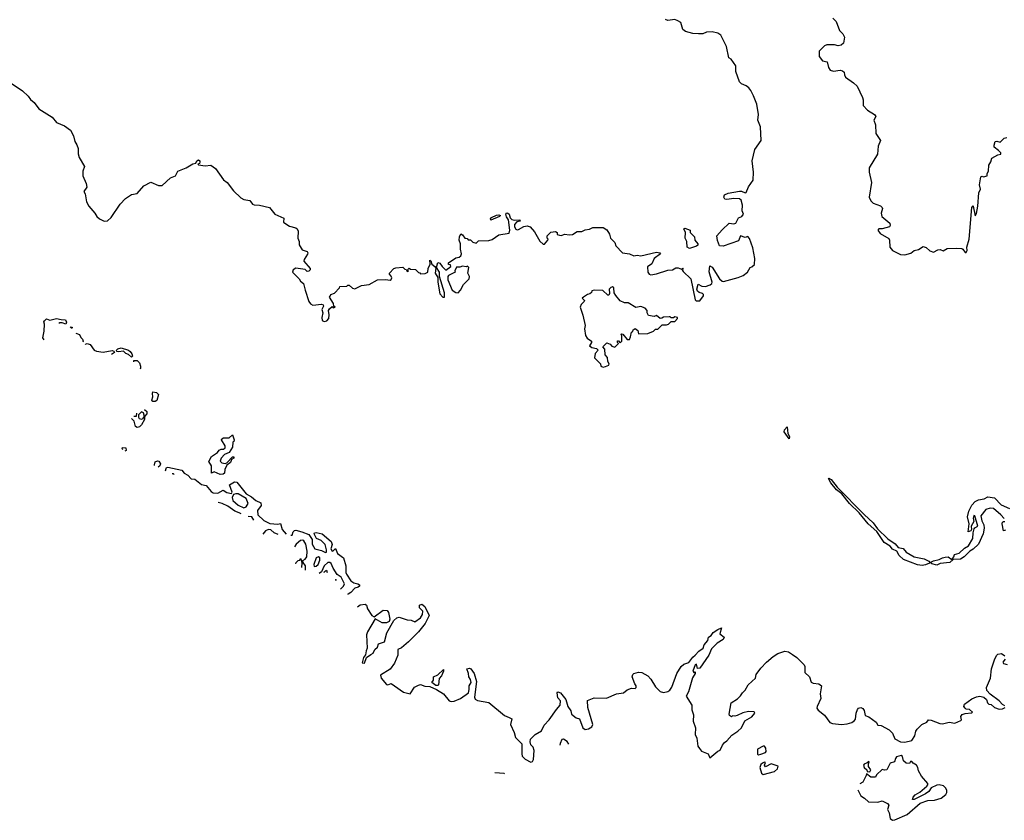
# Model space of a CAD drawing. Extents: x 2240384 to 2404287, y 351326 to 526670.
# Tile 41 of 256: x 2298680 to 2307361, y 352700 to 359761. Entities that reach past the tile are written whole.
import ezdxf

# ---------------------------------------------------------------- set-up
doc = ezdxf.new("R2010")
doc.units = 0

msp = doc.modelspace()

# ---------------------------------------------------------------- linework, layer by layer
at = {"layer": '0CON20XD'}
for points in [[(2304862.5, 359625), (2304835, 359642.5), (2304785, 359652.5), (2304735, 359650), (2304703.6, 359636.4), (2304665, 359636.2), (2304615, 359640), (2304550, 359655), (2304527.5, 359675), (2304507.5, 359735), (2304481.2, 359751.2), (2304455, 359761.2), (2304395, 359752.5), (2304373.6, 359763.6)], [(2305847.5, 359775), (2305877.5, 359745), (2305907.5, 359665), (2305937.5, 359635), (2305952.5, 359605), (2305942.5, 359555), (2305922.5, 359535), (2305895, 359529.2), (2305865, 359537.5), (2305795, 359540), (2305775, 359531.5), (2305727.3, 359482.7), (2305727.3, 359437.3), (2305759.1, 359399.1), (2305800, 359390), (2305810.4, 359340.4), (2305826.4, 359316.4), (2305855, 359305.5), (2305915, 359314.3), (2305935, 359310), (2305947.6, 359297.6), (2305950.6, 359275), (2305961.4, 359255), (2306032.5, 359205), (2306063.6, 359173.6), (2306110, 359075), (2306116, 359055), (2306116.2, 359005), (2306155, 358961.9), (2306217.5, 358925), (2306226.9, 358906.9), (2306210, 358875), (2306225, 358832.5), (2306228.3, 358758.3), (2306268.9, 358695), (2306248.8, 358645), (2306243.1, 358575), (2306170, 358455), (2306170, 358415), (2306190, 358325), (2306170, 358195), (2306184.4, 358164.4), (2306205, 358143.8), (2306267.7, 358117.7), (2306282.5, 358105), (2306286.7, 358095), (2306273.8, 358055), (2306281.2, 358025), (2306350, 357965), (2306353.3, 357945), (2306347.5, 357935), (2306285, 357916.2), (2306255, 357915.7), (2306244.4, 357905), (2306265, 357876.2), (2306342.3, 357832.3), (2306348.8, 357815), (2306352.2, 357755), (2306374.3, 357725), (2306445, 357690.6), (2306485, 357685.8), (2306537.9, 357702.1), (2306565, 357725.8), (2306605, 357734.2), (2306645, 357760), (2306670.7, 357750.7), (2306705, 357722.5), (2306735, 357710), (2306775, 357730), (2306795, 357732.5), (2306823, 357723), (2306858.3, 357741.7), (2306935, 357746.7), (2306985, 357743.3), (2306995, 357737.5), (2307015, 357706.7), (2307025, 357706.2), (2307034, 357725), (2307030, 357755), (2307050, 357825), (2307073.8, 358105), (2307085, 358120), (2307087.5, 358115), (2307105, 358030), (2307115, 358050), (2307127.5, 358115), (2307137.1, 358235), (2307151.2, 358265), (2307143.1, 358305), (2307154.2, 358375.8), (2307165, 358380), (2307176.4, 358373.6), (2307210, 358385), (2307210, 358405), (2307220, 358425), (2307223, 358477), (2307241.7, 358508.3), (2307250.7, 358539.3), (2307305, 358570), (2307330, 358575), (2307330, 358585), (2307308.3, 358608.3), (2307272.5, 358635), (2307270, 358655), (2307280, 358685), (2307295, 358690), (2307325, 358680), (2307360, 358715), (2307381.7, 358721.7)], [(2298560.9, 359230.9), (2298705, 359134.6), (2298755, 359085.4), (2298775, 359056.8), (2298809, 359029), (2298848.7, 358975), (2298965, 358900.9), (2299005, 358853.6), (2299075.9, 358825.9), (2299126.9, 358785), (2299154.2, 358735), (2299166, 358685), (2299185, 358656.7), (2299196.2, 358625), (2299196.4, 358576.4), (2299203.8, 358545), (2299252.5, 358465), (2299238.1, 358425), (2299237.3, 358385), (2299267.5, 358315), (2299273.1, 358285), (2299244.2, 358245), (2299256.2, 358226.2), (2299270, 358155), (2299290, 358115), (2299343.9, 358053.9), (2299358.8, 358025), (2299385, 358003.8), (2299425, 357984.2), (2299455, 357985.6), (2299486.9, 358015), (2299565.7, 358135), (2299614, 358185), (2299665, 358217.5), (2299715, 358226.7), (2299775, 358296.2), (2299835, 358326.9), (2299905, 358298.2), (2299935, 358298.5), (2300010, 358365), (2300053.3, 358385), (2300075.6, 358424.4), (2300146.8, 358453.2), (2300205, 358488.8), (2300233.3, 358496.7), (2300241.2, 358515), (2300255, 358523.8), (2300268, 358515), (2300268.8, 358505), (2300266.7, 358493.3), (2300250, 358485), (2300255, 358480), (2300315, 358472.5), (2300365, 358477.5), (2300405, 358448.8), (2300477.8, 358347.8), (2300509.4, 358325), (2300565, 358251.4), (2300628.9, 358188.9), (2300655, 358175.5), (2300710, 358165), (2300733.3, 358135), (2300747.7, 358127.7), (2300795, 358126), (2300882.5, 358105), (2300928.8, 358045), (2301010, 358010), (2301006.4, 357976.4), (2301016.7, 357965), (2301058.3, 357938.3), (2301115.5, 357925.5), (2301126.7, 357915), (2301133.8, 357895), (2301131.2, 357835), (2301143.3, 357805), (2301143.3, 357775), (2301170.7, 357730.7), (2301213.8, 357715), (2301221.4, 357705), (2301218.3, 357691.7), (2301186.7, 357645), (2301185, 357630), (2301240, 357565), (2301240, 357555), (2301228.3, 357541.7), (2301215, 357540), (2301197, 357557), (2301115, 357570), (2301090, 357555), (2301084.2, 357535), (2301144.3, 357474.3), (2301155, 357453.8), (2301183.3, 357435), (2301195.8, 357375), (2301229.4, 357275), (2301242.9, 357255), (2301265, 357243.5), (2301341.2, 357251.2), (2301356.7, 357246.7), (2301357.5, 357235), (2301342.5, 357205), (2301352.5, 357175), (2301342.5, 357135), (2301347, 357107), (2301365, 357097.5), (2301386.4, 357103.6), (2301405.9, 357124.1), (2301408.3, 357158.3), (2301402.5, 357195), (2301410.7, 357209.3), (2301435, 357230), (2301445, 357220), (2301460, 357225), (2301450, 357235), (2301447, 357257), (2301410, 357315), (2301418.3, 357321.7), (2301421.7, 357338.3), (2301455, 357350), (2301500, 357395), (2301501.7, 357408.3), (2301565, 357410), (2301571.7, 357418.3), (2301585, 357420), (2301613.9, 357393.9), (2301635, 357386.7), (2301693.6, 357416.4), (2301760, 357425), (2301835, 357467.5), (2301905, 357470), (2301945, 357462.5), (2301955, 357470), (2301960, 357485), (2301955, 357500), (2301940, 357515), (2301940, 357525), (2301980, 357565), (2301995, 357572.5), (2302057, 357577), (2302075, 357560), (2302088.3, 357558.3), (2302095, 357540), (2302108.3, 357541.7), (2302100, 357555), (2302115, 357570), (2302125, 357560), (2302168.3, 357558.3), (2302195, 357530), (2302208.3, 357528.3), (2302215, 357520), (2302255, 357522.5), (2302277.5, 357535), (2302280, 357565), (2302297.5, 357605), (2302295, 357640), (2302305, 357633.3), (2302312.5, 357605), (2302338.8, 357585), (2302348.8, 357568.8), (2302344.4, 357525), (2302365.8, 357485.8), (2302365.5, 357445), (2302384.2, 357344.2), (2302411.2, 357315), (2302425, 357313.8), (2302425, 357352.5), (2302380.8, 357495), (2302380, 357535), (2302355.7, 357575), (2302365, 357620), (2302385, 357613.3), (2302403.3, 357583.3), (2302437, 357553), (2302480, 357585), (2302478.3, 357598.3), (2302461.7, 357601.7), (2302460, 357615), (2302525, 357660), (2302555, 357666.7), (2302570.7, 357679.3), (2302575.8, 357695), (2302566.1, 357736.1), (2302565.6, 357785), (2302555.7, 357815.7), (2302556.9, 357845), (2302568.3, 357871.7), (2302584.2, 357864.2), (2302605, 357832.5), (2302625, 357830), (2302635, 357820), (2302655, 357820), (2302675, 357800), (2302705, 357790), (2302725, 357810), (2302815, 357813.3), (2302845, 357823.3), (2302905, 357862.5), (2302995, 357877.5), (2303000, 357905), (2302990, 357995), (2302972.1, 358022.1), (2302966.2, 358045), (2302975, 358056.7), (2302985, 358055.8), (2302994.2, 358045), (2303002.9, 358012.9), (2303017.7, 357997.7), (2303038.3, 357991.7), (2303088.8, 357995), (2303091.2, 357985), (2303062.2, 357977.8), (2303041.8, 357955), (2303041.8, 357935), (2303055, 357912.5), (2303065, 357907.5), (2303078.8, 357911.2), (2303125, 357936.9), (2303155, 357941.4), (2303180, 357935), (2303220, 357890), (2303265, 357807.5), (2303295, 357780), (2303308.3, 357781.7), (2303337.5, 357815), (2303340, 357825), (2303330, 357835), (2303330, 357855), (2303363, 357887), (2303405, 357892.5), (2303420, 357885), (2303420, 357865), (2303439.3, 357859.3), (2303455, 357858.8), (2303485, 357870), (2303525, 357863.3), (2303553.6, 357866.4), (2303595, 357894), (2303636.4, 357893.6), (2303665, 357908), (2303705, 357913.8), (2303733.2, 357926.8), (2303825, 357928.8), (2303855, 357906.2), (2303879.5, 357869.5), (2303888.6, 357835), (2303926.2, 357795), (2303936.2, 357765), (2303995, 357703.3), (2304056.4, 357696.4), (2304095, 357678), (2304125, 357683.8), (2304155, 357677.1), (2304295, 357709.4), (2304322.5, 357705), (2304330, 357695), (2304275, 357653.3), (2304252.5, 357607.5), (2304215, 357580), (2304218, 357535), (2304228.8, 357515), (2304245, 357510), (2304295, 357518.8), (2304395, 357552.5), (2304435, 357554), (2304465, 357571.2), (2304485, 357571.2), (2304515, 357560), (2304525, 357570), (2304530, 357565), (2304520, 357555), (2304530.7, 357540.7), (2304597.5, 357475), (2304635, 357290), (2304645, 357282.5), (2304675, 357280), (2304710, 357325), (2304708.3, 357338.3), (2304700, 357345), (2304670, 357355), (2304656.2, 357366.2), (2304648.8, 357385), (2304661.7, 357428.3), (2304695, 357410), (2304725, 357406.7), (2304768.3, 357421.7), (2304781.2, 357435), (2304783.8, 357445), (2304758.3, 357538.3), (2304765, 357590), (2304785, 357577.5), (2304850, 357475), (2304872.5, 357455), (2304885, 357452), (2305015, 357486.2), (2305057.5, 357505), (2305096.7, 357535), (2305120, 357575), (2305135, 357580), (2305157, 357603), (2305162.5, 357655), (2305145, 357750), (2305115, 357830), (2305098.3, 357848.3), (2305075, 357840), (2305034.3, 357855.7), (2305018.3, 357811.7), (2304883, 357763), (2304850, 357765), (2304833, 357813), (2304827.5, 357855), (2304872.3, 357907.7), (2304934.2, 357965.8), (2304975, 357960), (2304995, 357966), (2305017.7, 358012.3), (2305047.5, 358025), (2305062.5, 358045), (2305050, 358075), (2305051.2, 358125), (2305040.5, 358170.4), (2305025, 358180), (2304975, 358183.3), (2304915, 358174.2), (2304898.1, 358178.1), (2304888.1, 358195), (2304895, 358216.9), (2304925, 358231.2), (2305025, 358248), (2305045, 358248.8), (2305075, 358232.5), (2305083.6, 358236.4), (2305104.3, 358285.7), (2305146.2, 358345), (2305150, 358415), (2305138, 358515), (2305162, 358615), (2305217.5, 358695), (2305212.1, 358815), (2305188.2, 358875), (2305194.5, 358925), (2305180, 359015), (2305149.6, 359089.6), (2305127.4, 359137.4), (2305108.9, 359158.9), (2305085, 359176.7), (2305044.3, 359194.3), (2305025, 359212.5), (2304993.8, 359305), (2304992.5, 359355), (2304951.7, 359411.7), (2304933.3, 359425), (2304910, 359525), (2304862.5, 359625)], [(2302835, 357992.5), (2302830, 358005), (2302840, 358015), (2302885, 358036.2), (2302905, 358040), (2302917.5, 358035), (2302910, 358025), (2302835, 357992.5)], [(2304585, 357742.5), (2304564.4, 357755), (2304562.9, 357805), (2304546.9, 357835), (2304548.8, 357885), (2304534.4, 357915), (2304545, 357921.2), (2304590, 357905), (2304590, 357885), (2304630, 357845), (2304632.5, 357815), (2304660, 357785), (2304658.3, 357771.7), (2304647, 357763), (2304585, 357742.5)], [(2302545, 357352.5), (2302566.1, 357373.9), (2302592.5, 357425), (2302643.3, 357475), (2302646.7, 357495), (2302630, 357525), (2302640, 357575), (2302627, 357587), (2302615, 357580), (2302585, 357586.7), (2302561.7, 357578.3), (2302531.7, 357578.3), (2302517.5, 357545), (2302520, 357535), (2302460, 357505), (2302453.6, 357496.4), (2302454, 357465), (2302492.9, 357375), (2302525, 357353.3), (2302545, 357352.5)], [(2303825, 356696.7), (2303845, 356702.9), (2303875, 356714), (2303876.2, 356725), (2303866.7, 356745), (2303861.2, 356781.2), (2303842.5, 356805), (2303840, 356855), (2303820, 356875), (2303855, 356910), (2303885, 356900), (2303901.7, 356881.7), (2303927, 356873), (2303960, 356905), (2303950, 356915), (2303951.7, 356928.3), (2303958.3, 356928.3), (2303975, 356910), (2303990, 356925), (2303990, 356975), (2303980, 356985), (2303985, 356990), (2303998.3, 356988.3), (2304035, 356940), (2304055, 356940), (2304066.4, 356963.6), (2304072.5, 357005), (2304085, 357010), (2304090, 357025), (2304105, 357037.5), (2304128.3, 357018.3), (2304135, 356990), (2304217, 356993), (2304267, 357013), (2304285, 357030), (2304305, 357030), (2304345, 357070), (2304381.7, 357068.3), (2304400, 357075), (2304425, 357100), (2304455, 357100), (2304480, 357125), (2304480, 357135), (2304455, 357140), (2304445, 357130), (2304425, 357130), (2304415, 357140), (2304405, 357140), (2304355, 357136.7), (2304342.3, 357127.7), (2304326.1, 357126.1), (2304295, 357152.5), (2304275, 357142.5), (2304225, 357152.5), (2304213.3, 357175), (2304212.5, 357195), (2304195, 357217.5), (2304155, 357230), (2304113, 357223), (2304045, 357262.5), (2304013.6, 357263.6), (2303975, 357282.5), (2303935, 357327.5), (2303922.5, 357352.5), (2303919.5, 357395), (2303905, 357404.5), (2303890.7, 357399.3), (2303877.5, 357385), (2303880, 357345), (2303875, 357332.5), (2303865, 357332.5), (2303822.3, 357372.3), (2303743.3, 357376.7), (2303725, 357370), (2303720, 357355), (2303707, 357343), (2303685, 357337.5), (2303650, 357315), (2303640, 357305), (2303660, 357285), (2303657.5, 357275), (2303631.2, 357248.8), (2303622.5, 357225), (2303644.4, 357154.5), (2303665.8, 357065), (2303658.8, 357035), (2303668.8, 356975), (2303682.3, 356952.3), (2303721.2, 356925), (2303722, 356915), (2303704.4, 356884.4), (2303725, 356868.8), (2303765, 356860), (2303780, 356845), (2303753, 356817), (2303748.3, 356778.3), (2303800, 356725), (2303803.9, 356703.9), (2303825, 356696.7)], [(2298895.6, 356936.4), (2298884.4, 356955), (2298895.6, 357015), (2298898.8, 357075), (2298892.5, 357095), (2298897.5, 357105), (2298915, 357122.5), (2298945, 357111.2), (2299005, 357125.4), (2299045, 357116), (2299082.5, 357115), (2299091.7, 357091.7), (2299086.7, 357075), (2299055, 357086.7), (2299035, 357086), (2299023.9, 357081.5)], [(2299127.1, 357044.5), (2299135, 357052.5), (2299146, 357045), (2299138, 357037.1)], [(2299174.8, 356996.5), (2299206.7, 356985), (2299218.3, 356958.3), (2299235, 356943.3), (2299240, 356925), (2299236.7, 356917.6)], [(2299256.7, 356895.1), (2299260.5, 356899.6), (2299276.1, 356903.9), (2299300, 356895), (2299337.3, 356847.3), (2299358.3, 356838.3), (2299415, 356827.1), (2299495, 356843.3), (2299508.8, 356838.8), (2299516.7, 356825), (2299490.2, 356807.2)], [(2299665, 356784), (2299639.3, 356809.3), (2299615, 356818), (2299596.2, 356836.2), (2299550.5, 356830.4), (2299537.5, 356835), (2299532.5, 356845), (2299545, 356858), (2299574, 356866), (2299638.8, 356845), (2299654, 356835), (2299667.8, 356815), (2299675.7, 356794.3), (2299665, 356784)], [(2299685.4, 356744.4), (2299687.5, 356755), (2299715, 356755.6), (2299735, 356735.8), (2299746.5, 356705), (2299745, 356683.8), (2299740, 356681.5)], [(2299853.6, 356393.6), (2299843.8, 356403.8), (2299853.3, 356435), (2299850, 356465), (2299855, 356480), (2299885, 356474), (2299903.8, 356455), (2299888, 356402), (2299875, 356394.3), (2299853.6, 356393.6)], [(2299781.8, 356322), (2299800, 356305), (2299800, 356285), (2299780, 356260), (2299772.5, 356292.5), (2299755, 356302.5), (2299727.5, 356275), (2299726.7, 356255), (2299733.6, 356243.6), (2299755, 356238.8), (2299770, 356245), (2299775, 356260), (2299780, 356260), (2299780, 356235), (2299755, 356186.7), (2299735, 356170), (2299715, 356164.2), (2299701.7, 356171.7), (2299688.7, 356218.7), (2299665.6, 356243.3)], [(2299685.2, 356263.2), (2299710, 356265), (2299713.3, 356291.7)], [(2305465, 356063.8), (2305421.2, 356125), (2305424, 356145), (2305445, 356170), (2305451.9, 356111.9), (2305466.5, 356083.5), (2305465, 356063.8)], [(2300448.8, 355748.8), (2300395, 355774.2), (2300371.7, 355761.7), (2300371.2, 355825), (2300348.8, 355865), (2300371.2, 355908.8), (2300422.5, 355945), (2300440, 355965), (2300455, 355973.3), (2300475.9, 355974.1), (2300492.5, 355985), (2300491.7, 356001.7), (2300460, 356055), (2300462.5, 356065), (2300477, 356073), (2300527, 356073), (2300555, 356100), (2300570, 356055), (2300568.3, 356041.7), (2300560, 356035), (2300555, 355990), (2300525.7, 355944.3), (2300486.7, 355925), (2300455, 355893.8), (2300447.7, 355867.7), (2300462.1, 355852.1), (2300492.7, 355847.3), (2300506.7, 355853.3), (2300555, 355906.7), (2300566.7, 355906.7), (2300566.7, 355895), (2300548.8, 355881.2), (2300540, 355855), (2300507.3, 355832.7), (2300488, 355795), (2300487.1, 355762.9), (2300475, 355752), (2300448.8, 355748.8)], [(2299587.9, 355969.5), (2299582, 355975), (2299585, 355988.8), (2299615.8, 355985), (2299617.5, 355962.5), (2299608.2, 355955.8)], [(2299869.5, 355828.9), (2299867.5, 355835), (2299875, 355862), (2299895, 355870.6), (2299906.6, 355866.6), (2299920.6, 355845), (2299914.3, 355825), (2299900.4, 355814.2)], [(2299967.9, 355781.6), (2299966, 355785), (2299968, 355795), (2299975, 355810), (2299985, 355813.8), (2300108.6, 355788.6), (2300130.2, 355760.2), (2300162.9, 355745), (2300191.9, 355711.9), (2300225, 355708.5), (2300281.9, 355662), (2300325, 355652.5), (2300368.8, 355598.8), (2300385, 355588.5), (2300425.6, 355584.4), (2300475, 355611.2), (2300505, 355591.2), (2300546.7, 355583.3), (2300552.5, 355595), (2300530, 355660), (2300575, 355683.8), (2300595, 355683.3), (2300678.1, 355578.1), (2300725, 355552), (2300761.3, 355521.3), (2300805, 355500), (2300807.5, 355475), (2300776.9, 355433.1), (2300778.5, 355395), (2300832.7, 355342.7), (2300885, 355316.9), (2300957.3, 355312.7), (2300978.3, 355318.3), (2300994, 355264), (2301028.6, 355224.8)], [(2300041.8, 355751), (2300035, 355756), (2300022.8, 355755.5)], [(2306637.8, 354947.8), (2306595, 354953.3), (2306470.8, 355000.8), (2306434.7, 355034.7), (2306413.1, 355073.1), (2306375, 355091.6), (2306355, 355117.7), (2306300.9, 355150.9), (2306236.2, 355246.2), (2306159.3, 355315), (2306080.8, 355410.7), (2305995.7, 355495), (2305928.3, 355578.3), (2305881.1, 355615), (2305831.9, 355675), (2305810, 355715), (2305815, 355718), (2305835.5, 355705), (2305888, 355638), (2306125, 355398.1), (2306205, 355324.4), (2306241.8, 355271.8), (2306333.8, 355183.8), (2306397.7, 355137.7), (2306425, 355106), (2306468.5, 355098.5), (2306495.8, 355065), (2306565, 355023.5), (2306655, 355005.5), (2306695.6, 354985), (2306704.3, 354975), (2306701.4, 354968.6), (2306665, 354952.8), (2306637.8, 354947.8)], [(2300655, 355454.6), (2300677.1, 355465), (2300694, 355495), (2300677.6, 355537.6), (2300605, 355578), (2300585, 355580), (2300566.1, 355573.9), (2300553.2, 355546.8), (2300560.4, 355520.4), (2300605, 355479.5), (2300655, 355454.6)], [(2300631.8, 355403.3), (2300615, 355412.7), (2300577.1, 355425), (2300515, 355471.4), (2300465, 355493.3), (2300429.9, 355501.7)], [(2307360.9, 355360.9), (2307331.1, 355395), (2307265, 355448.4), (2307235, 355453.7), (2307198.7, 355441.3), (2307154.3, 355385.7), (2307161.7, 355341.7), (2307180.4, 355305), (2307182.9, 355275), (2307174.7, 355225), (2307134.6, 355135), (2307087.6, 355092.4), (2307056.7, 355073.3), (2307007.3, 355022.7), (2306975, 355003.3), (2306911.2, 354998.8), (2306880, 354975), (2306795.9, 354964.1), (2306765, 354950.3), (2306722, 354962), (2306707.5, 354975), (2306735, 354989.3), (2306785, 354998.8), (2306815, 355015.5), (2306838.9, 355021.1), (2306865, 355022.2), (2306899.3, 355000.7), (2306916.9, 355023.1), (2306922.5, 355045), (2306962.8, 355057.2), (2307008.9, 355101.1), (2307045, 355119.4), (2307083.1, 355185), (2307085.8, 355235), (2307095, 355270), (2307100.3, 355279.7), (2307126.9, 355295), (2307100, 355385), (2307091.2, 355388.8), (2307087.5, 355365), (2307093.3, 355335), (2307067.5, 355295), (2307072.5, 355265), (2307065, 355252.5), (2307043.3, 355245), (2307050, 355315), (2307036.9, 355375), (2307048.6, 355425), (2307075, 355478), (2307105, 355512), (2307134.2, 355525.8), (2307184, 355536), (2307215, 355553.3), (2307275, 355544.2), (2307331.7, 355481.7), (2307405, 355449.2)], [(2300744.8, 355348.3), (2300725.4, 355375.4), (2300693.8, 355380.2)], [(2307372, 355258), (2307355, 355252.5), (2307341.9, 355315), (2307345, 355330), (2307355, 355336), (2307365, 355333.8)], [(2300959.4, 355220.6), (2300924.7, 355234.7), (2300895, 355260.9), (2300875, 355263.8), (2300847.3, 355252.7), (2300824.6, 355224.7)], [(2301071.9, 355213.6), (2301081.4, 355215), (2301091.5, 355245), (2301103.6, 355256.3), (2301115, 355257.9), (2301168, 355245), (2301229.1, 355219.1), (2301259.5, 355175), (2301259.2, 355135), (2301280.8, 355095), (2301340.7, 355080.7), (2301375, 355060.8), (2301386.2, 355065), (2301385.9, 355084.1), (2301372.5, 355132.5), (2301337.8, 355167.8), (2301296.7, 355186.7), (2301276.2, 355225), (2301280, 355235), (2301295, 355237.3), (2301348.1, 355225), (2301425, 355158.8), (2301436.2, 355133.8), (2301424.2, 355095), (2301434, 355074), (2301445, 355076.7), (2301465, 355096.2), (2301481.7, 355051.7), (2301535, 355015.5), (2301556.2, 354945), (2301555.8, 354885), (2301560.8, 354870.8), (2301600.9, 354810.9), (2301625, 354793.2), (2301662.5, 354785), (2301675, 354776), (2301676.2, 354763.8), (2301663.9, 354756.1), (2301635, 354748.1), (2301600.5, 354709.5), (2301575, 354695.6), (2301570.2, 354690.9)], [(2301198.6, 354907.1), (2301200.8, 354915), (2301200.8, 354945), (2301180, 354975), (2301177.5, 354992.5), (2301196.7, 355003.3), (2301210.8, 355025), (2301215.9, 355074.1), (2301203.3, 355135), (2301185.5, 355165), (2301175, 355171.5), (2301155, 355169.1), (2301116.9, 355135), (2301101.9, 355111.8)], [(2301113.3, 354963.3), (2301116.9, 354973.1), (2301135, 354991.2), (2301150, 354995), (2301155, 355007.5), (2301160, 355005), (2301166.4, 354966.4), (2301163.2, 354929.8)], [(2301275, 354938.8), (2301295, 354940.6), (2301310, 354955), (2301326.5, 354995), (2301327.1, 355015), (2301315, 355024), (2301294.4, 355015), (2301272.2, 354955), (2301275, 354938.8)], [(2301508.4, 354737.5), (2301535, 354766.2), (2301544.2, 354785), (2301514.3, 354845), (2301478.8, 354868.8), (2301443.8, 354923.8), (2301426.9, 354965), (2301415, 354972.9), (2301395.8, 354974.2), (2301362.9, 354945), (2301339.7, 354890.3), (2301318.9, 354877.5)], [(2301365.2, 354886.2), (2301366.7, 354895), (2301386.2, 354906.2), (2301391.2, 354885.4)], [(2301461.2, 354823.8), (2301465, 354823.3), (2301470, 354815), (2301469.7, 354813.5)], [(2301658.6, 354583.2), (2301680.6, 354599.4), (2301725, 354606.2), (2301736.8, 354596.8), (2301747.8, 354565), (2301785, 354505.7), (2301805, 354493.3), (2301885, 354552.5), (2301919.3, 354549.3), (2301931.7, 354531.7), (2301944, 354475), (2301937.7, 354452.3), (2301915, 354441.2), (2301875, 354442.5), (2301813.8, 354476.2), (2301745, 354362.5), (2301736.7, 354335), (2301742.7, 354217.3), (2301733.3, 354195), (2301729.4, 354160.6), (2301710.8, 354135), (2301698.3, 354088.3), (2301720, 354085), (2301737.5, 354135), (2301775, 354162.5), (2301797.5, 354175), (2301812.5, 354205), (2301833.6, 354226.4), (2301842.5, 354255), (2301895, 354273.3), (2301917.3, 354352.7), (2301979.3, 354460.7), (2302003.6, 354486.4), (2302025, 354492.5), (2302095, 354468), (2302130, 354465), (2302165, 354450), (2302214.4, 354485.6), (2302232, 354515), (2302233.8, 354545), (2302203.9, 354573.9), (2302203.8, 354596.2), (2302226.4, 354606.4), (2302253.3, 354585), (2302290, 354505), (2302255.4, 354435), (2302195, 354360.9), (2302106.9, 354275), (2302045, 354221.9), (2302013.8, 354205), (2302014.2, 354155), (2301985.8, 354085), (2301945, 354033.1), (2301861.1, 353978.9), (2301868.1, 353955), (2301915, 353897.8), (2301925, 353894.3), (2301955, 353907.8), (2301985, 353886.2), (2302065, 353830.3), (2302123.3, 353816.7), (2302160.5, 353875), (2302195, 353892.9), (2302215, 353896.4), (2302252.7, 353882.8), (2302295, 353879.6), (2302354.5, 353854.5), (2302415.8, 353815.8), (2302465, 353752.5), (2302485, 353746.5), (2302509.4, 353750.6), (2302566, 353774), (2302636, 353825), (2302643.8, 353855), (2302642, 353885), (2302660.8, 353915), (2302655, 353942.5), (2302638.8, 353965), (2302635.8, 353995.8), (2302622.5, 354035), (2302645, 354041.2), (2302657.5, 354035), (2302685.8, 353994.2), (2302708.2, 353925), (2302691.2, 353785), (2302695, 353768.6), (2302715, 353757.7), (2302815, 353739.6), (2302954.4, 353624.4), (2302995, 353605.3), (2303018, 353595), (2303007.8, 353545), (2303040, 353475), (2303051, 353431), (2303106.7, 353375), (2303106.4, 353285), (2303111.2, 353265), (2303135, 353239.6), (2303185, 353212.5), (2303200, 353220), (2303210, 353235), (2303215.5, 353315), (2303207.8, 353345), (2303187.1, 353367.1), (2303181.7, 353391.7), (2303184.6, 353415), (2303223.4, 353456.6), (2303280.4, 353489.6), (2303305, 353540.4), (2303347.2, 353585), (2303411.4, 353678.6), (2303444.2, 353715), (2303448.8, 353755), (2303425, 353780), (2303420, 353825), (2303425, 353833.3), (2303447.5, 353825), (2303495.5, 353765.5), (2303513.8, 353705), (2303539.4, 353665), (2303545.8, 353635), (2303585, 353604.3), (2303615, 353594.5), (2303645.2, 353515.2), (2303665, 353501.8), (2303695, 353508), (2303725.3, 353525), (2303732.6, 353545), (2303688, 353695), (2303685, 353756), (2303745, 353779.6), (2303852.9, 353777.1), (2303942.5, 353815), (2304002.5, 353825), (2304035, 353850), (2304075, 353866.7), (2304107, 353863), (2304115, 353870), (2304116.2, 353885), (2304102.7, 353902.7), (2304079.5, 353965), (2304085.6, 353985), (2304095, 353993.3), (2304135, 354007.2), (2304163.8, 354005), (2304216.7, 353975), (2304243.1, 353945), (2304286.3, 353876.3), (2304326.9, 353837), (2304355, 353828), (2304395, 353836), (2304411.7, 353848.3), (2304430.7, 353875), (2304475, 353994), (2304512.9, 354055), (2304535, 354076.9), (2304579.3, 354090.7), (2304615, 354139.5), (2304634.2, 354155), (2304668.3, 354191.7), (2304705, 354217.5), (2304713.9, 354246.1), (2304745.7, 354285), (2304753.6, 354316.4), (2304775, 354331.2), (2304793.1, 354356.9), (2304835, 354384), (2304866.1, 354396.1), (2304852, 354345), (2304892, 354315), (2304883.1, 354295), (2304828.6, 354261.4), (2304778.2, 354211.8), (2304755, 354156.7), (2304675, 354041.2), (2304655, 354040), (2304647.5, 354077.5), (2304635, 354070), (2304614, 354015), (2304625, 354000), (2304635, 354010), (2304636.2, 353995), (2304612.3, 353957.7), (2304577.1, 353832.9), (2304556.2, 353795), (2304604.6, 353715), (2304604.5, 353674.5), (2304621.1, 353631.1), (2304618.9, 353575), (2304637, 353515), (2304636, 353456), (2304649.8, 353425), (2304659.6, 353355), (2304672.9, 353332.9)], [(2304672.9, 353332.9), (2304689.6, 353309.6), (2304750, 353285), (2304765, 353250), (2304835, 353310), (2304855, 353320), (2304875, 353362.5), (2304895, 353387.5), (2304915, 353400), (2304958.3, 353451.7), (2305010, 353485), (2305045, 353516.7), (2305072, 353578), (2305135, 353613.3), (2305160, 353645), (2305155, 353658), (2305105, 353660), (2305055, 353647.5), (2305005, 353623.3), (2304985, 353617.5), (2304965, 353620), (2304955, 353612.5), (2304937.5, 353625), (2304933.8, 353635), (2304952.5, 353735), (2305008.3, 353771.7), (2305035, 353797.5), (2305051.2, 353825), (2305075, 353846.7), (2305103.8, 353895), (2305165.8, 353955), (2305174, 353985), (2305215, 354041.8), (2305264.6, 354095), (2305323.2, 354145), (2305365, 354170.3), (2305425, 354191.1), (2305457.5, 354185), (2305492.6, 354162.6), (2305531.5, 354135), (2305595, 354072.5), (2305602.5, 354055), (2305602.5, 354005), (2305644.5, 353965), (2305657.8, 353917.8), (2305675, 353908.8), (2305725, 353904.3), (2305749.5, 353885), (2305738.5, 353815), (2305741.8, 353775), (2305709.6, 353705), (2305709.3, 353689.3), (2305721, 353671.1), (2305775, 353626.9), (2305821.7, 353561.8), (2305845, 353553.1), (2305925, 353545.6), (2305975, 353550.6), (2306016.9, 353563.1), (2306041.1, 353578.9), (2306048.2, 353591.8), (2306054.1, 353645.9), (2306065, 353676.7), (2306075, 353690), (2306095, 353694), (2306114, 353685), (2306125, 353668.8), (2306135, 353623.3), (2306165, 353613.8), (2306231.4, 353565), (2306245, 353538.8), (2306275, 353535.4), (2306345, 353497.7), (2306375, 353467.5), (2306395, 353419.4), (2306445, 353392.7), (2306485, 353388.2), (2306545, 353405.3), (2306570.8, 353445), (2306580, 353485), (2306593.3, 353505), (2306634.4, 353545.6), (2306676.9, 353565), (2306693, 353587), (2306715, 353583.8), (2306792.5, 353552.5), (2306815, 353549.8), (2306875, 353564.5), (2306925, 353557.5), (2306978.3, 353581.7), (2306982.5, 353585), (2306976.7, 353615), (2306987.7, 353632.3), (2307015, 353642), (2307071.7, 353648.3), (2307080, 353655), (2307055, 353677.5), (2307025, 353681.4), (2307015, 353689.2), (2307004.4, 353705), (2307010.8, 353725), (2307075, 353771.1), (2307115, 353789.5), (2307145, 353793.6), (2307178.8, 353785), (2307204.1, 353764.1), (2307213.3, 353735), (2307223.9, 353723.9), (2307245, 353720.6), (2307275, 353696), (2307315, 353680), (2307345, 353683.8), (2307367.5, 353695)], [(2307365, 353710), (2307345, 353720), (2307314.3, 353754.3), (2307235, 353811.1), (2307207.1, 353845), (2307205, 353870), (2307237.5, 353955), (2307249.1, 354035), (2307276.9, 354125), (2307295, 354157.1), (2307305, 354165.5), (2307335, 354171.4), (2307365, 354150)], [(2307367.4, 354122.6), (2307347.5, 354095), (2307355, 354083.8), (2307385, 354073.3)], [(2302365, 353888.8), (2302349.2, 353889.2), (2302312.5, 353915), (2302328.8, 353935), (2302327.5, 353965), (2302365, 353982.5), (2302415, 354030), (2302416.2, 354015), (2302400, 353975), (2302378.3, 353951.7), (2302371.2, 353895), (2302365, 353888.8)], [(2303521.1, 353372.2), (2303505.5, 353395.5), (2303475, 353415.4), (2303458.5, 353411.5), (2303443.9, 353376.1), (2303442.1, 353361.8)], [(2305195, 353276), (2305215, 353282), (2305255, 353298.8), (2305262.5, 353307.5), (2305259.4, 353335), (2305245, 353353.8), (2305235, 353353.8), (2305183.8, 353326.2), (2305184.6, 353284.6), (2305195, 353276)], [(2306069.9, 352969.2), (2306094.4, 352915), (2306126.7, 352896.7), (2306162.3, 352862.3), (2306245, 352860), (2306285, 352871.5), (2306329.5, 352849.5), (2306341.4, 352835), (2306331.3, 352795), (2306345.9, 352765), (2306354.7, 352715), (2306375, 352700), (2306395, 352702.9), (2306505, 352751.3), (2306617.6, 352852.4), (2306686.5, 352873.5), (2306745, 352877.3), (2306805, 352894.2), (2306845, 352928), (2306854.3, 352945), (2306854.2, 352964.2), (2306844.1, 352984.1), (2306823.6, 353003.6), (2306785, 353012), (2306765, 353010), (2306714.5, 352985.5), (2306694.3, 352955), (2306667, 352933), (2306565, 352884.3), (2306550, 352885), (2306556.2, 352905), (2306576.2, 352925), (2306615, 352947.1), (2306678, 353002), (2306686.4, 353013.6), (2306685.5, 353025), (2306629.4, 353089.4), (2306603.5, 353135), (2306599.2, 353165), (2306587.7, 353187.7), (2306555.8, 353205), (2306545, 353220), (2306535, 353220), (2306525, 353200), (2306495, 353202.5), (2306472.5, 353225), (2306461.7, 353261.7), (2306451.7, 353271.7), (2306410.5, 353259.6), (2306400, 353245), (2306393, 353217), (2306355, 353203.3), (2306324.1, 353145.9), (2306305, 353140.8), (2306285, 353146.7), (2306235, 353100), (2306225, 353080), (2306185, 353080), (2306145, 353110), (2306143.3, 353095), (2306113.4, 353036.6), (2306086, 353021.7)], [(2306175, 353127.5), (2306182.5, 353145), (2306163.6, 353173.6), (2306162.5, 353197.5), (2306170, 353215), (2306165, 353220), (2306152.5, 353207.5), (2306125, 353195.6), (2306119.4, 353185), (2306125, 353166), (2306150, 353145), (2306151.7, 353131.7), (2306175, 353127.5)], [(2305235, 353104.6), (2305335, 353131.6), (2305360.6, 353155), (2305367, 353177), (2305305, 353196.9), (2305255, 353172.5), (2305246.7, 353185), (2305255, 353210), (2305245, 353212.5), (2305227.5, 353205), (2305215, 353192.5), (2305206.2, 353165), (2305218.6, 353115), (2305235, 353104.6)], [(2302953.9, 353109.4), (2302952.7, 353112.7), (2302869.5, 353120.1)]]:
    msp.add_lwpolyline(points, dxfattribs=at)

doc.saveas('drawing.dxf')
